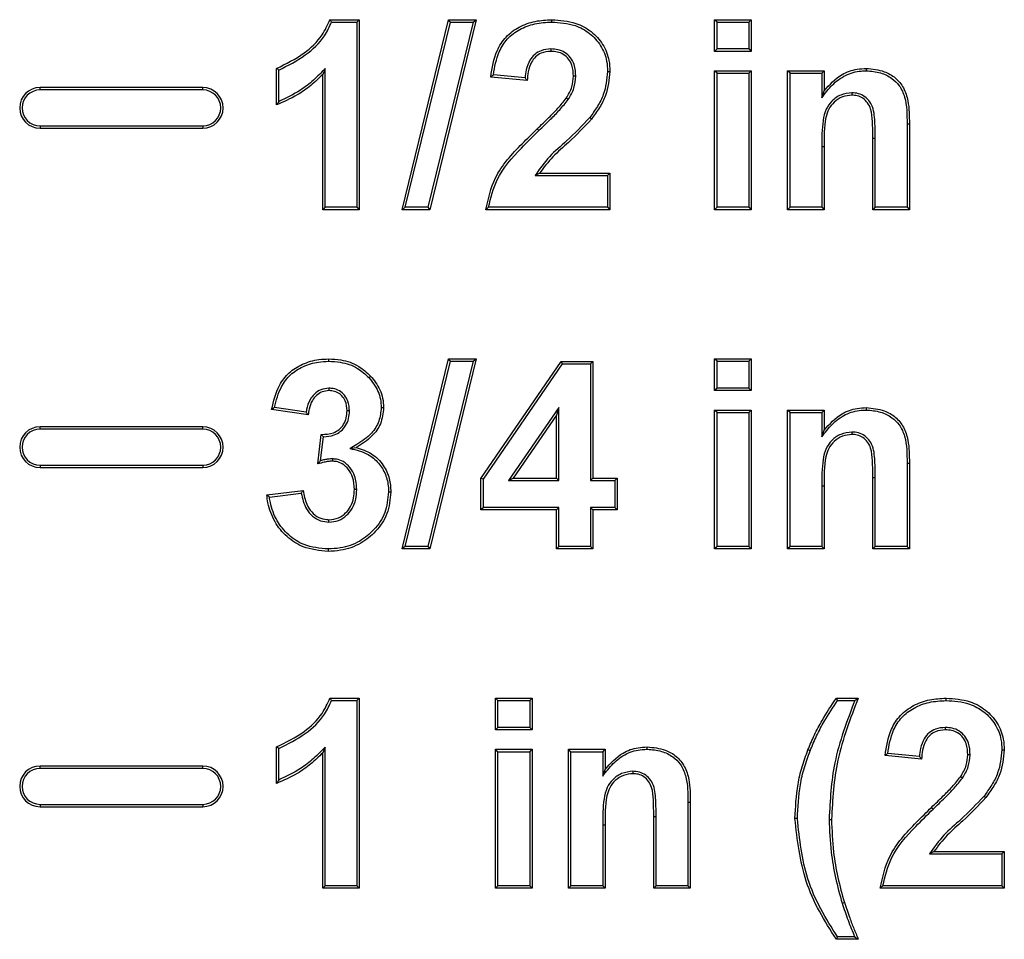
# Model space of a CAD drawing. Header units: inches. Extents: x 0.3 to 33.8, y 0.2 to 21.7.
# Tile 34 of 192: x 12.9807 to 13.0533, y 6.4341 to 6.5019. Entities that reach past the tile are written whole.
import ezdxf

# ---------------------------------------------------------------- set-up
doc = ezdxf.new("R2010")
doc.units = ezdxf.units.IN
doc.header["$MEASUREMENT"] = 0

msp = doc.modelspace()

# ---------------------------------------------------------------- linework, layer by layer
at = {"color": 7, "linetype": 'Continuous', "lineweight": 25}
for p, q in [((13.003544, 6.501917), (13.005703, 6.501917)), ((13.003665, 6.501742), (13.005528, 6.501742)), ((13.005528, 6.501742), (13.005703, 6.501917)), ((13.005528, 6.501742), (13.005528, 6.488092)), ((13.005703, 6.501917), (13.005703, 6.487917)), ((13.008878, 6.487917), (13.012291, 6.501917)), ((13.009101, 6.488092), (13.012429, 6.501742)), ((13.014096, 6.501742), (13.010771, 6.488092)), ((13.014319, 6.501917), (13.010909, 6.487917)), ((13.012429, 6.501742), (13.012291, 6.501917)), ((13.012291, 6.501917), (13.014319, 6.501917)), ((13.012429, 6.501742), (13.014096, 6.501742)), ((13.014096, 6.501742), (13.014319, 6.501917)), ((13.019894, 6.501742), (13.019894, 6.501917)), ((13.032084, 6.501742), (13.031909, 6.501917)), ((13.031909, 6.501917), (13.034601, 6.501917)), ((13.031909, 6.499584), (13.031909, 6.501917)), ((13.032084, 6.501742), (13.034426, 6.501742)), ((13.032084, 6.499759), (13.032084, 6.501742)), ((13.034426, 6.501742), (13.034601, 6.501917)), ((13.034426, 6.501742), (13.034426, 6.499759)), ((13.034601, 6.501917), (13.034601, 6.499584)), ((13.019838, 6.499759), (13.019838, 6.499584)), ((13.032084, 6.499759), (13.031909, 6.499584)), ((13.034601, 6.499584), (13.031909, 6.499584)), ((13.034426, 6.499759), (13.032084, 6.499759)), ((13.034426, 6.499759), (13.034601, 6.499584)), ((12.999601, 6.495635), (12.999601, 6.498328)), ((12.999776, 6.495891), (12.999776, 6.498207)), ((13.003186, 6.498312), (13.003011, 6.497885)), ((13.003186, 6.488092), (13.003186, 6.498312)), ((13.024016, 6.498109), (13.024191, 6.498109)), ((13.031909, 6.487917), (13.031909, 6.498148)), ((13.032084, 6.497973), (13.031909, 6.498148)), ((13.031909, 6.498148), (13.034601, 6.498148)), ((13.032084, 6.488092), (13.032084, 6.497973)), ((13.032084, 6.497973), (13.034426, 6.497973)), ((13.034426, 6.497973), (13.034601, 6.498148)), ((13.034426, 6.497973), (13.034426, 6.488092)), ((13.034601, 6.498148), (13.034601, 6.487917)), ((13.037468, 6.497973), (13.037293, 6.498148)), ((13.037293, 6.487917), (13.037293, 6.498148)), ((13.037293, 6.498148), (13.039986, 6.498148)), ((13.037468, 6.488092), (13.037468, 6.497973)), ((13.037468, 6.497973), (13.039811, 6.497973)), ((13.039811, 6.497973), (13.039986, 6.498148)), ((13.039811, 6.497973), (13.039811, 6.496171)), ((13.039986, 6.498148), (13.039986, 6.496673)), ((13.043096, 6.498153), (13.043096, 6.498328)), ((13.003011, 6.487917), (13.003011, 6.497885)), ((13.018088, 6.49743), (13.015396, 6.497694)), ((13.017927, 6.497622), (13.015591, 6.497851)), ((13.021673, 6.497746), (13.021498, 6.497747)), ((12.982165, 6.496742), (12.982165, 6.496917)), ((12.994165, 6.496917), (12.982165, 6.496917)), ((12.994165, 6.496742), (12.982165, 6.496742)), ((12.994165, 6.496742), (12.994165, 6.496917)), ((13.039811, 6.496171), (13.039986, 6.496673)), ((13.042035, 6.496528), (13.042036, 6.496353)), ((13.021112, 6.496033), (13.020965, 6.496129)), ((13.022695, 6.494705), (13.022833, 6.494598)), ((12.982165, 6.494092), (12.994165, 6.494092)), ((12.982165, 6.494092), (12.982165, 6.493917)), ((12.982165, 6.493917), (12.994165, 6.493917)), ((12.994165, 6.494092), (12.994165, 6.493917)), ((13.018944, 6.493742), (13.018823, 6.493869)), ((13.046093, 6.494244), (13.046093, 6.488092)), ((13.046093, 6.494244), (13.046268, 6.494244)), ((13.046268, 6.494244), (13.046268, 6.487917)), ((13.04375, 6.493167), (13.043575, 6.493167)), ((13.043575, 6.487917), (13.043575, 6.493167)), ((13.04375, 6.488092), (13.04375, 6.493167)), ((13.039811, 6.492576), (13.039986, 6.492576)), ((13.039811, 6.492576), (13.039811, 6.488092)), ((13.039986, 6.492576), (13.039986, 6.487917)), ((13.018676, 6.490435), (13.018988, 6.49061)), ((13.018676, 6.490435), (13.024016, 6.490435)), ((13.018988, 6.49061), (13.024191, 6.49061)), ((13.024016, 6.490435), (13.024191, 6.49061)), ((13.024016, 6.490435), (13.024016, 6.488092)), ((13.024191, 6.49061), (13.024191, 6.487917)), ((13.003186, 6.488092), (13.003011, 6.487917)), ((13.005703, 6.487917), (13.003011, 6.487917)), ((13.005528, 6.488092), (13.003186, 6.488092)), ((13.005528, 6.488092), (13.005703, 6.487917)), ((13.009101, 6.488092), (13.008878, 6.487917)), ((13.010909, 6.487917), (13.008878, 6.487917)), ((13.010771, 6.488092), (13.009101, 6.488092)), ((13.010771, 6.488092), (13.010909, 6.487917)), ((13.024191, 6.487917), (13.015037, 6.487917)), ((13.024016, 6.488092), (13.015238, 6.488092)), ((13.024016, 6.488092), (13.024191, 6.487917)), ((13.032084, 6.488092), (13.031909, 6.487917)), ((13.034601, 6.487917), (13.031909, 6.487917)), ((13.034426, 6.488092), (13.032084, 6.488092)), ((13.034426, 6.488092), (13.034601, 6.487917)), ((13.037468, 6.488092), (13.037293, 6.487917)), ((13.039986, 6.487917), (13.037293, 6.487917)), ((13.039811, 6.488092), (13.037468, 6.488092)), ((13.039811, 6.488092), (13.039986, 6.487917)), ((13.04375, 6.488092), (13.043575, 6.487917)), ((13.046268, 6.487917), (13.043575, 6.487917)), ((13.046093, 6.488092), (13.04375, 6.488092)), ((13.046093, 6.488092), (13.046268, 6.487917)), ((13.003449, 6.476742), (13.003449, 6.476917)), ((13.008878, 6.462917), (13.012291, 6.476917)), ((13.014319, 6.476917), (13.010909, 6.462917)), ((13.012291, 6.476917), (13.014319, 6.476917)), ((13.012429, 6.476742), (13.012291, 6.476917)), ((13.014096, 6.476742), (13.014319, 6.476917)), ((13.032084, 6.476742), (13.031909, 6.476917)), ((13.031909, 6.476917), (13.034601, 6.476917)), ((13.031909, 6.474584), (13.031909, 6.476917)), ((13.034426, 6.476742), (13.034601, 6.476917)), ((13.034601, 6.476917), (13.034601, 6.474584)), ((13.009101, 6.463092), (13.012429, 6.476742)), ((13.014096, 6.476742), (13.010771, 6.463092)), ((13.012429, 6.476742), (13.014096, 6.476742)), ((13.014678, 6.468114), (13.020598, 6.476738)), ((13.014853, 6.46806), (13.02069, 6.476563)), ((13.02069, 6.476563), (13.020598, 6.476738)), ((13.020598, 6.476738), (13.022934, 6.476738)), ((13.02069, 6.476563), (13.022759, 6.476563)), ((13.022759, 6.476563), (13.022934, 6.476738)), ((13.022759, 6.476563), (13.022759, 6.467948)), ((13.022934, 6.476738), (13.022934, 6.468123)), ((13.032084, 6.476742), (13.034426, 6.476742)), ((13.032084, 6.474759), (13.032084, 6.476742)), ((13.034426, 6.476742), (13.034426, 6.474759)), ((13.006411, 6.475539), (13.006539, 6.475658)), ((13.003471, 6.474759), (13.003471, 6.474584)), ((13.032084, 6.474759), (13.031909, 6.474584)), ((13.034426, 6.474759), (13.032084, 6.474759)), ((13.034426, 6.474759), (13.034601, 6.474584)), ((13.034601, 6.474584), (13.031909, 6.474584)), ((13.001786, 6.472988), (12.999453, 6.473338)), ((13.007323, 6.473329), (13.007498, 6.473328)), ((13.020417, 6.473348), (13.01671, 6.467948)), ((13.020417, 6.473348), (13.020242, 6.472784)), ((13.020417, 6.467948), (13.020417, 6.473348)), ((13.043096, 6.473153), (13.043096, 6.473328)), ((13.001934, 6.472789), (12.999242, 6.473193)), ((13.004981, 6.473091), (13.004806, 6.473092)), ((13.020242, 6.472784), (13.017042, 6.468123)), ((13.020242, 6.468123), (13.020242, 6.472784)), ((13.032084, 6.472973), (13.031909, 6.473148)), ((13.031909, 6.473148), (13.034601, 6.473148)), ((13.031909, 6.462917), (13.031909, 6.473148)), ((13.032084, 6.463092), (13.032084, 6.472973)), ((13.032084, 6.472973), (13.034426, 6.472973)), ((13.034426, 6.472973), (13.034601, 6.473148)), ((13.034426, 6.472973), (13.034426, 6.463092)), ((13.034601, 6.473148), (13.034601, 6.462917)), ((13.037468, 6.472973), (13.037293, 6.473148)), ((13.037293, 6.473148), (13.039986, 6.473148)), ((13.037293, 6.462917), (13.037293, 6.473148)), ((13.037468, 6.463092), (13.037468, 6.472973)), ((13.037468, 6.472973), (13.039811, 6.472973)), ((13.039811, 6.472973), (13.039986, 6.473148)), ((13.039811, 6.472973), (13.039811, 6.471171)), ((13.039986, 6.473148), (13.039986, 6.471673)), ((12.994165, 6.471917), (12.982165, 6.471917)), ((12.982165, 6.471742), (12.982165, 6.471917)), ((12.994165, 6.471742), (12.994165, 6.471917)), ((12.994165, 6.471742), (12.982165, 6.471742)), ((13.002652, 6.46918), (13.002905, 6.471353)), ((13.002856, 6.469421), (13.00306, 6.471177)), ((13.039811, 6.471171), (13.039986, 6.471673)), ((13.042035, 6.471528), (13.042036, 6.471353)), ((13.005018, 6.470318), (13.005485, 6.470386)), ((12.982165, 6.469092), (12.994165, 6.469092)), ((12.982165, 6.469092), (12.982165, 6.468917)), ((12.982165, 6.468917), (12.994165, 6.468917)), ((12.994165, 6.469092), (12.994165, 6.468917)), ((13.003724, 6.469554), (13.003721, 6.469379)), ((13.046093, 6.469244), (13.046093, 6.463092)), ((13.046093, 6.469244), (13.046268, 6.469244)), ((13.046268, 6.469244), (13.046268, 6.462917)), ((13.04375, 6.468167), (13.043575, 6.468167)), ((13.043575, 6.462917), (13.043575, 6.468167)), ((13.04375, 6.463092), (13.04375, 6.468167)), ((13.014853, 6.46806), (13.014678, 6.468114)), ((13.014678, 6.465789), (13.014678, 6.468114)), ((13.014853, 6.465964), (13.014853, 6.46806)), ((13.01671, 6.467948), (13.017042, 6.468123)), ((13.01671, 6.467948), (13.020417, 6.467948)), ((13.017042, 6.468123), (13.020242, 6.468123)), ((13.020417, 6.467948), (13.020242, 6.468123)), ((13.022759, 6.467948), (13.022934, 6.468123)), ((13.022759, 6.467948), (13.024554, 6.467948)), ((13.022934, 6.468123), (13.024729, 6.468123)), ((13.024554, 6.467948), (13.024729, 6.468123)), ((13.024554, 6.467948), (13.024554, 6.465964)), ((13.024729, 6.468123), (13.024729, 6.465789)), ((13.039811, 6.467576), (13.039811, 6.463092)), ((13.039811, 6.467576), (13.039986, 6.467576)), ((13.039986, 6.467576), (13.039986, 6.462917)), ((12.998883, 6.466894), (13.001575, 6.467225)), ((12.999079, 6.466742), (13.001426, 6.46703)), ((13.00552, 6.467291), (13.005344, 6.46729)), ((13.007862, 6.467113), (13.008037, 6.467113)), ((13.014853, 6.465964), (13.014678, 6.465789)), ((13.020242, 6.465789), (13.014678, 6.465789)), ((13.020417, 6.465964), (13.014853, 6.465964)), ((13.020417, 6.465964), (13.020242, 6.465789)), ((13.020242, 6.462917), (13.020242, 6.465789)), ((13.020417, 6.463092), (13.020417, 6.465964)), ((13.024554, 6.465964), (13.022759, 6.465964)), ((13.022759, 6.465964), (13.022759, 6.463092)), ((13.022759, 6.465964), (13.022934, 6.465789)), ((13.022934, 6.465789), (13.022934, 6.462917)), ((13.024729, 6.465789), (13.022934, 6.465789)), ((13.024554, 6.465964), (13.024729, 6.465789)), ((13.003466, 6.464896), (13.003468, 6.465071)), ((13.009101, 6.463092), (13.008878, 6.462917)), ((13.010771, 6.463092), (13.009101, 6.463092)), ((13.010771, 6.463092), (13.010909, 6.462917)), ((13.020417, 6.463092), (13.020242, 6.462917)), ((13.022759, 6.463092), (13.020417, 6.463092)), ((13.022759, 6.463092), (13.022934, 6.462917)), ((13.032084, 6.463092), (13.031909, 6.462917)), ((13.034426, 6.463092), (13.032084, 6.463092)), ((13.034426, 6.463092), (13.034601, 6.462917)), ((13.037468, 6.463092), (13.037293, 6.462917)), ((13.039811, 6.463092), (13.037468, 6.463092)), ((13.039811, 6.463092), (13.039986, 6.462917)), ((13.04375, 6.463092), (13.043575, 6.462917)), ((13.046093, 6.463092), (13.04375, 6.463092)), ((13.046093, 6.463092), (13.046268, 6.462917)), ((13.003412, 6.462913), (13.003412, 6.462738)), ((13.010909, 6.462917), (13.008878, 6.462917)), ((13.022934, 6.462917), (13.020242, 6.462917)), ((13.034601, 6.462917), (13.031909, 6.462917)), ((13.039986, 6.462917), (13.037293, 6.462917)), ((13.046268, 6.462917), (13.043575, 6.462917)), ((13.003544, 6.451917), (13.005703, 6.451917)), ((13.003665, 6.451742), (13.005528, 6.451742)), ((13.005528, 6.451742), (13.005703, 6.451917)), ((13.005528, 6.451742), (13.005528, 6.438092)), ((13.005703, 6.451917), (13.005703, 6.437917)), ((13.015755, 6.449584), (13.015755, 6.451917)), ((13.01593, 6.451742), (13.015755, 6.451917)), ((13.015755, 6.451917), (13.018447, 6.451917)), ((13.01593, 6.449759), (13.01593, 6.451742)), ((13.01593, 6.451742), (13.018272, 6.451742)), ((13.018272, 6.451742), (13.018447, 6.451917)), ((13.018272, 6.451742), (13.018272, 6.449759)), ((13.018447, 6.451917), (13.018447, 6.449584)), ((13.040974, 6.451742), (13.040883, 6.451917)), ((13.040883, 6.451917), (13.042498, 6.451917)), ((13.040974, 6.451742), (13.04224, 6.451742)), ((13.048971, 6.451742), (13.048971, 6.451917)), ((13.01593, 6.449759), (13.015755, 6.449584)), ((13.018447, 6.449584), (13.015755, 6.449584)), ((13.018272, 6.449759), (13.01593, 6.449759)), ((13.018272, 6.449759), (13.018447, 6.449584)), ((13.048915, 6.449759), (13.048915, 6.449584)), ((12.999601, 6.445635), (12.999601, 6.448328)), ((12.999776, 6.445891), (12.999776, 6.448207)), ((13.003186, 6.448312), (13.003011, 6.447885)), ((13.003011, 6.437917), (13.003011, 6.447885)), ((13.003186, 6.438092), (13.003186, 6.448312)), ((13.015755, 6.448148), (13.018447, 6.448148)), ((13.01593, 6.447973), (13.015755, 6.448148)), ((13.015755, 6.437917), (13.015755, 6.448148)), ((13.01593, 6.447973), (13.018272, 6.447973)), ((13.01593, 6.438092), (13.01593, 6.447973)), ((13.018272, 6.447973), (13.018447, 6.448148)), ((13.018272, 6.447973), (13.018272, 6.438092)), ((13.018447, 6.448148), (13.018447, 6.437917)), ((13.021314, 6.447973), (13.021139, 6.448148)), ((13.021139, 6.448148), (13.023832, 6.448148)), ((13.021139, 6.437917), (13.021139, 6.448148)), ((13.021314, 6.438092), (13.021314, 6.447973)), ((13.021314, 6.447973), (13.023657, 6.447973)), ((13.023657, 6.447973), (13.023832, 6.448148)), ((13.023657, 6.447973), (13.023657, 6.446171)), ((13.023832, 6.448148), (13.023832, 6.446673)), ((13.026942, 6.448153), (13.026942, 6.448328)), ((13.038948, 6.448035), (13.038785, 6.4481)), ((13.047004, 6.447622), (13.044668, 6.447851)), ((13.053093, 6.448109), (13.053268, 6.448109)), ((13.047165, 6.44743), (13.044473, 6.447694)), ((13.05075, 6.447746), (13.050575, 6.447747)), ((12.982165, 6.446742), (12.982165, 6.446917)), ((12.994165, 6.446917), (12.982165, 6.446917)), ((12.994165, 6.446742), (12.982165, 6.446742)), ((12.994165, 6.446742), (12.994165, 6.446917)), ((13.023657, 6.446171), (13.023832, 6.446673)), ((13.025881, 6.446528), (13.025882, 6.446353)), ((13.050189, 6.446033), (13.050042, 6.446129)), ((13.029939, 6.444244), (13.029939, 6.438092)), ((13.029939, 6.444244), (13.030114, 6.444244)), ((13.030114, 6.444244), (13.030114, 6.437917)), ((13.051772, 6.444705), (13.05191, 6.444598)), ((12.982165, 6.444092), (12.994165, 6.444092)), ((12.982165, 6.444092), (12.982165, 6.443917)), ((12.982165, 6.443917), (12.994165, 6.443917)), ((12.994165, 6.444092), (12.994165, 6.443917)), ((13.048021, 6.443742), (13.0479, 6.443869)), ((13.027421, 6.437917), (13.027421, 6.443167)), ((13.027596, 6.443167), (13.027421, 6.443167)), ((13.027596, 6.438092), (13.027596, 6.443167)), ((13.038007, 6.443041), (13.037832, 6.443041)), ((13.040349, 6.442988), (13.040524, 6.442988)), ((13.023657, 6.442576), (13.023657, 6.438092)), ((13.023657, 6.442576), (13.023832, 6.442576)), ((13.023832, 6.442576), (13.023832, 6.437917)), ((13.047753, 6.440435), (13.048065, 6.44061)), ((13.048065, 6.44061), (13.053268, 6.44061)), ((13.053093, 6.440435), (13.053268, 6.44061)), ((13.053268, 6.44061), (13.053268, 6.437917)), ((13.047753, 6.440435), (13.053093, 6.440435)), ((13.053093, 6.440435), (13.053093, 6.438092)), ((13.003186, 6.438092), (13.003011, 6.437917)), ((13.005703, 6.437917), (13.003011, 6.437917)), ((13.005528, 6.438092), (13.003186, 6.438092)), ((13.005528, 6.438092), (13.005703, 6.437917)), ((13.01593, 6.438092), (13.015755, 6.437917)), ((13.018447, 6.437917), (13.015755, 6.437917)), ((13.018272, 6.438092), (13.01593, 6.438092)), ((13.018272, 6.438092), (13.018447, 6.437917)), ((13.021314, 6.438092), (13.021139, 6.437917)), ((13.023832, 6.437917), (13.021139, 6.437917)), ((13.023657, 6.438092), (13.021314, 6.438092)), ((13.023657, 6.438092), (13.023832, 6.437917)), ((13.027596, 6.438092), (13.027421, 6.437917)), ((13.030114, 6.437917), (13.027421, 6.437917)), ((13.029939, 6.438092), (13.027596, 6.438092)), ((13.029939, 6.438092), (13.030114, 6.437917)), ((13.053268, 6.437917), (13.044114, 6.437917)), ((13.053093, 6.438092), (13.044314, 6.438092)), ((13.053093, 6.438092), (13.053268, 6.437917)), ((13.041307, 6.436807), (13.041475, 6.436857)), ((13.042498, 6.434148), (13.040883, 6.434148)), ((13.042237, 6.434323), (13.040975, 6.434323))]:
    msp.add_line(p, q, dxfattribs=at)
at = {"color": 7, "linetype": 'Continuous', "lineweight": 25, "flags": 128}
for points in [[(12.999776, 6.498207), (12.999688, 6.498267), (12.999601, 6.498328)], [(12.999776, 6.448207), (12.999688, 6.448267), (12.999601, 6.448328)], [(13.040975, 6.434323), (13.040929, 6.434236), (13.040883, 6.434148)], [(13.042237, 6.434323), (13.042367, 6.434236), (13.042498, 6.434148)]]:
    msp.add_lwpolyline(points, dxfattribs=at)
at = {"color": 7, "linetype": 'Continuous', "lineweight": 25}
for centre, radius, start, end in [((12.982165, 6.495417), 0.0015, 90, 270), ((12.982165, 6.495417), 0.001325, 90, 270), ((12.994165, 6.495417), 0.0015, 270, 90), ((12.994165, 6.495417), 0.001325, 270, 90), ((12.982165, 6.470417), 0.0015, 90, 270), ((12.994165, 6.470417), 0.0015, 270, 90), ((12.982165, 6.470417), 0.001325, 90, 270), ((12.994165, 6.470417), 0.001325, 270, 90), ((12.982165, 6.445417), 0.0015, 90, 270), ((12.982165, 6.445417), 0.001325, 90, 270), ((12.994165, 6.445417), 0.0015, 270, 90), ((12.994165, 6.445417), 0.001325, 270, 90)]:
    msp.add_arc(centre, radius, start, end, dxfattribs=at)
for points, knots in [([(12.999601, 6.498328), (13.000299, 6.498669), (13.001561, 6.499288), (13.002935, 6.500572), (13.00337, 6.501533), (13.003544, 6.501917)], [0, 0, 0, 0, 0.425378, 0.769749, 1, 1, 1, 1]), ([(12.999776, 6.498207), (13.000445, 6.498543), (13.001709, 6.499179), (13.003055, 6.500448), (13.003503, 6.501397), (13.003665, 6.501742)], [0, 0, 0, 0, 0.417234, 0.788319, 1, 1, 1, 1]), ([(13.003665, 6.501742), (13.003645, 6.501772), (13.003605, 6.50183), (13.003564, 6.501888), (13.003544, 6.501917)], [0, 0, 0, 0, 0.5, 1, 1, 1, 1]), ([(13.015396, 6.497694), (13.0155, 6.498357), (13.015667, 6.499424), (13.016479, 6.500697), (13.01749, 6.501429), (13.018663, 6.501853), (13.019488, 6.501896), (13.019894, 6.501917)], [0, 0, 0, 0, 0.2891443, 0.4651037, 0.6413563, 0.8237298, 1, 1, 1, 1]), ([(13.015591, 6.497851), (13.015692, 6.498432), (13.015859, 6.499388), (13.016589, 6.500549), (13.017529, 6.501247), (13.018661, 6.501675), (13.019477, 6.50172), (13.019894, 6.501742)], [0, 0, 0, 0, 0.271716, 0.446718, 0.622091, 0.806985, 1, 1, 1, 1]), ([(13.019894, 6.501917), (13.020501, 6.501878), (13.021537, 6.50181), (13.02284, 6.501094), (13.023711, 6.500136), (13.02414, 6.499069), (13.024177, 6.498376), (13.024191, 6.498109)], [0, 0, 0, 0, 0.280239, 0.478628, 0.67692, 0.87533, 1, 1, 1, 1]), ([(13.019894, 6.501742), (13.02048, 6.501705), (13.021477, 6.501641), (13.022728, 6.500956), (13.02356, 6.500041), (13.023968, 6.499024), (13.024002, 6.498364), (13.024016, 6.498109)], [0, 0, 0, 0, 0.2830854, 0.4807741, 0.6783584, 0.8760639, 1, 1, 1, 1]), ([(13.019838, 6.499759), (13.01959, 6.499739), (13.019155, 6.499705), (13.018617, 6.499375), (13.018216, 6.49889), (13.018006, 6.498273), (13.017951, 6.497822), (13.017927, 6.497622)], [0, 0, 0, 0, 0.230349, 0.402355, 0.574282, 0.810911, 1, 1, 1, 1]), ([(13.019838, 6.499584), (13.019588, 6.499562), (13.019171, 6.499526), (13.018681, 6.499194), (13.018332, 6.498726), (13.018149, 6.498111), (13.018108, 6.497647), (13.018088, 6.49743)], [0, 0, 0, 0, 0.237088, 0.394716, 0.552283, 0.790185, 1, 1, 1, 1]), ([(13.021673, 6.497746), (13.021656, 6.498041), (13.021626, 6.498529), (13.021301, 6.49914), (13.020875, 6.499524), (13.020361, 6.499731), (13.020009, 6.49975), (13.019838, 6.499759)], [0, 0, 0, 0, 0.2845588, 0.4711383, 0.6584573, 0.8335535, 1, 1, 1, 1]), ([(13.021498, 6.497747), (13.021482, 6.498026), (13.021455, 6.498478), (13.021156, 6.499035), (13.020775, 6.499377), (13.020311, 6.49956), (13.019994, 6.499576), (13.019838, 6.499584)], [0, 0, 0, 0, 0.295557, 0.478191, 0.661627, 0.833055, 1, 1, 1, 1]), ([(13.003186, 6.498312), (13.002906, 6.498024), (13.002345, 6.497447), (13.001232, 6.496576), (13.000321, 6.496148), (12.999776, 6.495891)], [0, 0, 0, 0, 0.28591, 0.572569, 1, 1, 1, 1]), ([(13.024016, 6.498109), (13.023956, 6.497528), (13.023862, 6.496618), (13.023279, 6.495509), (13.022891, 6.494975), (13.022695, 6.494705)], [0, 0, 0, 0, 0.466315, 0.730039, 1, 1, 1, 1]), ([(13.024191, 6.498109), (13.024128, 6.497504), (13.024031, 6.496563), (13.02343, 6.49542), (13.023034, 6.494874), (13.022833, 6.494598)], [0, 0, 0, 0, 0.470907, 0.732392, 1, 1, 1, 1]), ([(13.039811, 6.496171), (13.040054, 6.496492), (13.040543, 6.497138), (13.041525, 6.49788), (13.042447, 6.498135), (13.04297, 6.498149), (13.043096, 6.498153)], [0, 0, 0, 0, 0.301469, 0.607099, 0.905477, 1, 1, 1, 1]), ([(13.039986, 6.496673), (13.04039, 6.497123), (13.041061, 6.49787), (13.042248, 6.498287), (13.042868, 6.498317), (13.043096, 6.498328)], [0, 0, 0, 0, 0.490007, 0.812204, 1, 1, 1, 1]), ([(13.043096, 6.498328), (13.043546, 6.498282), (13.044309, 6.498205), (13.04527, 6.497666), (13.045891, 6.496897), (13.04626, 6.495715), (13.046265, 6.49481), (13.046268, 6.494244)], [0, 0, 0, 0, 0.2266942, 0.3843383, 0.5436127, 0.7150342, 1, 1, 1, 1]), ([(13.043096, 6.498153), (13.043449, 6.498124), (13.044116, 6.498069), (13.044961, 6.497661), (13.045595, 6.49704), (13.046094, 6.495893), (13.046093, 6.494912), (13.046093, 6.494244)], [0, 0, 0, 0, 0.186562, 0.352717, 0.485799, 0.649698, 1, 1, 1, 1]), ([(13.003011, 6.497885), (13.002723, 6.497604), (13.002146, 6.497042), (13.001015, 6.49625), (13.000123, 6.495862), (12.999601, 6.495635)], [0, 0, 0, 0, 0.292938, 0.586234, 1, 1, 1, 1]), ([(13.015591, 6.497851), (13.015559, 6.497824), (13.015493, 6.497772), (13.015428, 6.49772), (13.015396, 6.497694)], [0, 0, 0, 0, 0.5, 1, 1, 1, 1]), ([(13.017927, 6.497622), (13.017946, 6.497599), (13.017982, 6.497555), (13.018036, 6.497491), (13.018071, 6.497451), (13.018088, 6.49743)], [0, 0, 0, 0, 0.363255, 0.681627, 1, 1, 1, 1]), ([(13.020965, 6.496129), (13.021047, 6.496264), (13.021209, 6.496536), (13.021437, 6.497069), (13.021475, 6.497488), (13.021498, 6.497747)], [0, 0, 0, 0, 0.2749385, 0.5506347, 1, 1, 1, 1]), ([(13.021112, 6.496033), (13.021193, 6.496168), (13.021356, 6.49644), (13.021603, 6.497001), (13.021646, 6.497453), (13.021673, 6.497746)], [0, 0, 0, 0, 0.2599282, 0.520489, 1, 1, 1, 1]), ([(13.042035, 6.496528), (13.04175, 6.496496), (13.041198, 6.496434), (13.040536, 6.495959), (13.040067, 6.495301), (13.039809, 6.494142), (13.03981, 6.493214), (13.039811, 6.492576)], [0, 0, 0, 0, 0.164445, 0.319391, 0.458628, 0.627537, 1, 1, 1, 1]), ([(13.04375, 6.493167), (13.043746, 6.493578), (13.043736, 6.494402), (13.043645, 6.495439), (13.043203, 6.496089), (13.042771, 6.496399), (13.042356, 6.496517), (13.04211, 6.496526), (13.042035, 6.496528)], [0, 0, 0, 0, 0.289322, 0.581203, 0.704413, 0.828059, 0.946771, 1, 1, 1, 1]), ([(12.999776, 6.495891), (12.999747, 6.495849), (12.999688, 6.495763), (12.99963, 6.495678), (12.999601, 6.495635)], [0, 0, 0, 0, 0.5, 1, 1, 1, 1]), ([(13.018823, 6.493869), (13.019111, 6.494148), (13.019627, 6.49465), (13.020365, 6.495383), (13.020765, 6.49588), (13.020965, 6.496129)], [0, 0, 0, 0, 0.386409, 0.69258, 1, 1, 1, 1]), ([(13.018944, 6.493742), (13.019232, 6.494022), (13.019753, 6.494528), (13.0205, 6.49527), (13.020908, 6.495778), (13.021112, 6.496033)], [0, 0, 0, 0, 0.3815989, 0.69015, 1, 1, 1, 1]), ([(13.042036, 6.496353), (13.041796, 6.496329), (13.041315, 6.496281), (13.040717, 6.495882), (13.040295, 6.495341), (13.039958, 6.494229), (13.039973, 6.493293), (13.039986, 6.492576)], [0, 0, 0, 0, 0.146253, 0.293847, 0.428162, 0.561151, 1, 1, 1, 1]), ([(13.043575, 6.493167), (13.04357, 6.493579), (13.04356, 6.494304), (13.043495, 6.495206), (13.043215, 6.495797), (13.042867, 6.496138), (13.042451, 6.49633), (13.042168, 6.496346), (13.042036, 6.496353)], [0, 0, 0, 0, 0.3088573, 0.5442008, 0.6662566, 0.78887, 0.9016227, 1, 1, 1, 1]), ([(13.022695, 6.494705), (13.022141, 6.494117), (13.021195, 6.493113), (13.019668, 6.491865), (13.019009, 6.490914), (13.018676, 6.490435)], [0, 0, 0, 0, 0.412387, 0.703851, 1, 1, 1, 1]), ([(13.022833, 6.494598), (13.022279, 6.494009), (13.02137, 6.493044), (13.019943, 6.491855), (13.019308, 6.491026), (13.018988, 6.49061)], [0, 0, 0, 0, 0.436932, 0.717083, 1, 1, 1, 1]), ([(13.015037, 6.487917), (13.015216, 6.488723), (13.015632, 6.490588), (13.017327, 6.492406), (13.018456, 6.49351), (13.018823, 6.493869)], [0, 0, 0, 0, 0.339133, 0.785072, 1, 1, 1, 1]), ([(13.015238, 6.488092), (13.015405, 6.48879), (13.015804, 6.490453), (13.017386, 6.492215), (13.018514, 6.493321), (13.018944, 6.493742)], [0, 0, 0, 0, 0.308802, 0.736208, 1, 1, 1, 1]), ([(13.015238, 6.488092), (13.015204, 6.488063), (13.015137, 6.488005), (13.01507, 6.487947), (13.015037, 6.487917)], [0, 0, 0, 0, 0.5, 1, 1, 1, 1]), ([(12.999242, 6.473193), (12.999389, 6.473807), (12.999627, 6.474803), (13.000495, 6.475946), (13.001526, 6.476586), (13.002548, 6.476886), (13.003209, 6.476909), (13.003449, 6.476917)], [0, 0, 0, 0, 0.303151, 0.49141, 0.679428, 0.883582, 1, 1, 1, 1]), ([(13.003449, 6.476917), (13.003748, 6.476904), (13.004513, 6.476869), (13.005635, 6.476488), (13.00626, 6.475914), (13.006539, 6.475658)], [0, 0, 0, 0, 0.262232, 0.670719, 1, 1, 1, 1]), ([(12.999453, 6.473338), (12.999588, 6.473867), (12.999816, 6.474751), (13.000594, 6.475794), (13.00156, 6.476405), (13.002545, 6.476709), (13.003197, 6.476733), (13.003449, 6.476742)], [0, 0, 0, 0, 0.281664, 0.471522, 0.661204, 0.868517, 1, 1, 1, 1]), ([(13.003449, 6.476742), (13.003735, 6.47673), (13.00447, 6.476697), (13.005546, 6.476334), (13.006145, 6.475783), (13.006411, 6.475539)], [0, 0, 0, 0, 0.2615407, 0.6717029, 1, 1, 1, 1]), ([(13.006411, 6.475539), (13.006665, 6.475216), (13.007044, 6.474736), (13.00729, 6.473947), (13.007312, 6.473538), (13.007323, 6.473329)], [0, 0, 0, 0, 0.498066, 0.743633, 1, 1, 1, 1]), ([(13.006539, 6.475658), (13.006793, 6.475338), (13.007186, 6.474842), (13.007459, 6.474014), (13.007485, 6.47356), (13.007498, 6.473328)], [0, 0, 0, 0, 0.471841, 0.729717, 1, 1, 1, 1]), ([(13.003471, 6.474759), (13.003269, 6.474738), (13.00287, 6.474695), (13.002386, 6.474354), (13.002005, 6.473851), (13.001848, 6.473369), (13.001797, 6.473052), (13.001786, 6.472988)], [0, 0, 0, 0, 0.224905, 0.443401, 0.64016, 0.927136, 1, 1, 1, 1]), ([(13.004981, 6.473091), (13.004964, 6.473331), (13.004935, 6.473741), (13.004643, 6.474255), (13.004262, 6.47459), (13.003842, 6.474742), (13.003576, 6.474754), (13.003471, 6.474759)], [0, 0, 0, 0, 0.281949, 0.482916, 0.684377, 0.874581, 1, 1, 1, 1]), ([(13.003471, 6.474584), (13.0033, 6.474567), (13.002957, 6.474533), (13.002532, 6.474246), (13.002185, 6.473808), (13.002006, 6.4733), (13.001954, 6.472932), (13.001934, 6.472789)], [0, 0, 0, 0, 0.195419, 0.392555, 0.570378, 0.834155, 1, 1, 1, 1]), ([(13.004806, 6.473092), (13.004786, 6.473345), (13.004753, 6.473746), (13.004446, 6.474208), (13.004099, 6.474476), (13.003749, 6.474572), (13.003541, 6.474581), (13.003471, 6.474584)], [0, 0, 0, 0, 0.332112, 0.52685, 0.722013, 0.906008, 1, 1, 1, 1]), ([(12.999453, 6.473338), (12.999417, 6.473314), (12.999347, 6.473266), (12.999277, 6.473217), (12.999242, 6.473193)], [0, 0, 0, 0, 0.5, 1, 1, 1, 1]), ([(13.007323, 6.473329), (13.00729, 6.472987), (13.007222, 6.472301), (13.006579, 6.471316), (13.005758, 6.470735), (13.00519, 6.470416), (13.005018, 6.470318)], [0, 0, 0, 0, 0.254579, 0.511041, 0.850995, 1, 1, 1, 1]), ([(13.007498, 6.473328), (13.007453, 6.472923), (13.007366, 6.472149), (13.006612, 6.471095), (13.005893, 6.470642), (13.005485, 6.470386)], [0, 0, 0, 0, 0.322235, 0.615039, 1, 1, 1, 1]), ([(13.039986, 6.471673), (13.04039, 6.472123), (13.041061, 6.47287), (13.042248, 6.473287), (13.042868, 6.473317), (13.043096, 6.473328)], [0, 0, 0, 0, 0.490007, 0.812204, 1, 1, 1, 1]), ([(13.043096, 6.473328), (13.043546, 6.473282), (13.044309, 6.473205), (13.04527, 6.472666), (13.045891, 6.471897), (13.04626, 6.470715), (13.046265, 6.46981), (13.046268, 6.469244)], [0, 0, 0, 0, 0.226694, 0.384338, 0.543613, 0.715034, 1, 1, 1, 1]), ([(13.001786, 6.472988), (13.001811, 6.472955), (13.00186, 6.472889), (13.001909, 6.472822), (13.001934, 6.472789)], [0, 0, 0, 0, 0.5, 1, 1, 1, 1]), ([(13.002905, 6.471353), (13.00321, 6.471366), (13.003684, 6.471385), (13.004247, 6.471704), (13.004575, 6.472093), (13.004779, 6.472572), (13.004797, 6.472918), (13.004806, 6.473092)], [0, 0, 0, 0, 0.3083721, 0.4775376, 0.6468291, 0.8225282, 1, 1, 1, 1]), ([(13.00306, 6.471177), (13.003331, 6.471201), (13.003787, 6.471241), (13.004354, 6.471562), (13.004722, 6.471992), (13.00495, 6.47252), (13.004971, 6.472901), (13.004981, 6.473091)], [0, 0, 0, 0, 0.264755, 0.445238, 0.62584, 0.813753, 1, 1, 1, 1]), ([(13.039811, 6.471171), (13.040054, 6.471492), (13.040543, 6.472138), (13.041525, 6.47288), (13.042447, 6.473135), (13.04297, 6.473149), (13.043096, 6.473153)], [0, 0, 0, 0, 0.301469, 0.607099, 0.905477, 1, 1, 1, 1]), ([(13.043096, 6.473153), (13.043449, 6.473124), (13.044116, 6.473069), (13.044961, 6.472661), (13.045595, 6.47204), (13.046094, 6.470893), (13.046093, 6.469912), (13.046093, 6.469244)], [0, 0, 0, 0, 0.186562, 0.352717, 0.485799, 0.649698, 1, 1, 1, 1]), ([(13.00306, 6.471177), (13.003044, 6.471196), (13.003009, 6.471234), (13.002957, 6.471293), (13.002922, 6.471333), (13.002905, 6.471353)], [0, 0, 0, 0, 0.320228, 0.660114, 1, 1, 1, 1]), ([(13.042035, 6.471528), (13.04175, 6.471496), (13.041198, 6.471434), (13.040536, 6.470959), (13.040067, 6.470301), (13.039809, 6.469142), (13.03981, 6.468214), (13.039811, 6.467576)], [0, 0, 0, 0, 0.164445, 0.319391, 0.458628, 0.627537, 1, 1, 1, 1]), ([(13.042036, 6.471353), (13.041796, 6.471329), (13.041315, 6.471281), (13.040717, 6.470882), (13.040295, 6.470341), (13.039958, 6.469229), (13.039973, 6.468293), (13.039986, 6.467576)], [0, 0, 0, 0, 0.146253, 0.293847, 0.428162, 0.561151, 1, 1, 1, 1]), ([(13.04375, 6.468167), (13.043746, 6.468578), (13.043736, 6.469402), (13.043645, 6.470439), (13.043203, 6.471089), (13.042771, 6.471399), (13.042356, 6.471517), (13.04211, 6.471526), (13.042035, 6.471528)], [0, 0, 0, 0, 0.289322, 0.581203, 0.704413, 0.828059, 0.946771, 1, 1, 1, 1]), ([(13.043575, 6.468167), (13.04357, 6.468579), (13.04356, 6.469304), (13.043495, 6.470206), (13.043215, 6.470797), (13.042867, 6.471138), (13.042451, 6.47133), (13.042168, 6.471346), (13.042036, 6.471353)], [0, 0, 0, 0, 0.308857, 0.544201, 0.666257, 0.78887, 0.901623, 1, 1, 1, 1]), ([(13.005485, 6.470386), (13.005877, 6.470261), (13.006663, 6.470012), (13.007497, 6.469145), (13.00797, 6.468139), (13.008015, 6.467452), (13.008037, 6.467113)], [0, 0, 0, 0, 0.27147, 0.54325, 0.774926, 1, 1, 1, 1]), ([(13.005018, 6.470318), (13.005482, 6.47021), (13.006271, 6.470025), (13.007157, 6.46928), (13.007682, 6.468422), (13.007848, 6.467658), (13.007859, 6.467219), (13.007862, 6.467113)], [0, 0, 0, 0, 0.299894, 0.509966, 0.719588, 0.932083, 1, 1, 1, 1]), ([(13.002856, 6.469421), (13.002836, 6.469397), (13.002795, 6.46935), (13.002727, 6.469269), (13.002679, 6.469212), (13.002652, 6.46918)], [0, 0, 0, 0, 0.30097, 0.601941, 1, 1, 1, 1]), ([(13.003721, 6.469379), (13.003619, 6.469375), (13.003415, 6.469368), (13.003058, 6.469297), (13.002806, 6.469224), (13.002652, 6.46918)], [0, 0, 0, 0, 0.27958, 0.559291, 1, 1, 1, 1]), ([(13.003724, 6.469554), (13.003623, 6.469551), (13.003425, 6.469544), (13.003136, 6.469491), (13.00295, 6.469445), (13.002856, 6.469421)], [0, 0, 0, 0, 0.346256, 0.672215, 1, 1, 1, 1]), ([(13.005344, 6.46729), (13.005325, 6.4676), (13.005293, 6.468126), (13.00494, 6.468785), (13.004511, 6.469188), (13.004069, 6.469357), (13.00382, 6.469373), (13.003721, 6.469379)], [0, 0, 0, 0, 0.3134006, 0.5293138, 0.7458884, 0.8992508, 1, 1, 1, 1]), ([(13.00552, 6.467291), (13.005497, 6.467634), (13.005458, 6.468208), (13.005059, 6.468921), (13.004583, 6.469354), (13.004099, 6.46953), (13.003827, 6.469547), (13.003724, 6.469554)], [0, 0, 0, 0, 0.31605, 0.530529, 0.745706, 0.903943, 1, 1, 1, 1]), ([(13.003412, 6.462738), (13.002779, 6.462796), (13.001673, 6.462897), (13.000325, 6.463774), (12.999413, 6.464899), (12.999, 6.46601), (12.998909, 6.466697), (12.998883, 6.466894)], [0, 0, 0, 0, 0.2775398, 0.4852542, 0.6925822, 0.9119708, 1, 1, 1, 1]), ([(12.999079, 6.466742), (12.999046, 6.466767), (12.99898, 6.466818), (12.998915, 6.466869), (12.998883, 6.466894)], [0, 0, 0, 0, 0.5, 1, 1, 1, 1]), ([(13.003412, 6.462913), (13.002804, 6.462968), (13.001742, 6.463063), (13.000449, 6.463902), (12.999573, 6.464979), (12.999191, 6.465996), (12.999099, 6.466604), (12.999079, 6.466742)], [0, 0, 0, 0, 0.284502, 0.496822, 0.708686, 0.933877, 1, 1, 1, 1]), ([(13.001426, 6.46703), (13.001444, 6.467054), (13.001478, 6.467098), (13.001527, 6.467163), (13.001559, 6.467204), (13.001575, 6.467225)], [0, 0, 0, 0, 0.359669, 0.679834, 1, 1, 1, 1]), ([(13.001426, 6.46703), (13.001517, 6.466621), (13.001658, 6.465985), (13.002233, 6.465311), (13.002817, 6.464951), (13.003257, 6.464914), (13.003466, 6.464896)], [0, 0, 0, 0, 0.382051, 0.594267, 0.807182, 1, 1, 1, 1]), ([(13.001575, 6.467225), (13.001635, 6.466876), (13.001732, 6.466304), (13.002166, 6.465616), (13.002689, 6.465205), (13.003164, 6.465084), (13.003417, 6.465073), (13.003468, 6.465071)], [0, 0, 0, 0, 0.333753, 0.545755, 0.758779, 0.951028, 1, 1, 1, 1]), ([(13.007862, 6.467113), (13.007811, 6.466591), (13.007712, 6.46557), (13.00686, 6.464323), (13.005728, 6.463399), (13.004516, 6.462963), (13.00371, 6.462926), (13.003412, 6.462913)], [0, 0, 0, 0, 0.228058, 0.446855, 0.644407, 0.868161, 1, 1, 1, 1]), ([(13.008037, 6.467113), (13.007983, 6.466567), (13.007879, 6.465501), (13.006989, 6.464199), (13.005808, 6.46324), (13.00455, 6.462789), (13.003718, 6.462752), (13.003412, 6.462738)], [0, 0, 0, 0, 0.22945, 0.448381, 0.646779, 0.870205, 1, 1, 1, 1]), ([(13.003466, 6.464896), (13.003709, 6.464919), (13.004187, 6.464964), (13.004781, 6.465356), (13.005226, 6.465896), (13.005483, 6.466564), (13.005508, 6.467051), (13.00552, 6.467291)], [0, 0, 0, 0, 0.205095, 0.404041, 0.585789, 0.795982, 1, 1, 1, 1]), ([(13.003468, 6.465071), (13.003712, 6.465097), (13.004169, 6.465145), (13.004716, 6.465539), (13.005107, 6.466046), (13.005316, 6.466655), (13.005335, 6.467085), (13.005344, 6.46729)], [0, 0, 0, 0, 0.223463, 0.417349, 0.602872, 0.81053, 1, 1, 1, 1]), ([(12.999601, 6.448328), (13.000299, 6.448669), (13.001561, 6.449288), (13.002935, 6.450572), (13.00337, 6.451533), (13.003544, 6.451917)], [0, 0, 0, 0, 0.425378, 0.769749, 1, 1, 1, 1]), ([(12.999776, 6.448207), (13.000445, 6.448543), (13.001709, 6.449179), (13.003055, 6.450448), (13.003503, 6.451397), (13.003665, 6.451742)], [0, 0, 0, 0, 0.417234, 0.788319, 1, 1, 1, 1]), ([(13.003665, 6.451742), (13.003645, 6.451772), (13.003605, 6.45183), (13.003564, 6.451888), (13.003544, 6.451917)], [0, 0, 0, 0, 0.5, 1, 1, 1, 1]), ([(13.038785, 6.4481), (13.038941, 6.448471), (13.039252, 6.449212), (13.039928, 6.450503), (13.040518, 6.451377), (13.040883, 6.451917)], [0, 0, 0, 0, 0.275997, 0.552141, 1, 1, 1, 1]), ([(13.038948, 6.448035), (13.039103, 6.448406), (13.039415, 6.449146), (13.040072, 6.450398), (13.040635, 6.451237), (13.040974, 6.451742)], [0, 0, 0, 0, 0.284547, 0.569244, 1, 1, 1, 1]), ([(13.04224, 6.451742), (13.041955, 6.450992), (13.041384, 6.44949), (13.040535, 6.446595), (13.040421, 6.444388), (13.040349, 6.442988)], [0, 0, 0, 0, 0.2675, 0.535217, 1, 1, 1, 1]), ([(13.042498, 6.451917), (13.042209, 6.451168), (13.041631, 6.44967), (13.04073, 6.446724), (13.040605, 6.444452), (13.040524, 6.442988)], [0, 0, 0, 0, 0.261956, 0.524104, 1, 1, 1, 1]), ([(13.04224, 6.451742), (13.042283, 6.451772), (13.042369, 6.45183), (13.042455, 6.451888), (13.042498, 6.451917)], [0, 0, 0, 0, 0.5, 1, 1, 1, 1]), ([(13.044473, 6.447694), (13.044577, 6.448357), (13.044744, 6.449424), (13.045556, 6.450697), (13.046567, 6.451429), (13.04774, 6.451853), (13.048565, 6.451896), (13.048971, 6.451917)], [0, 0, 0, 0, 0.2891443, 0.4651037, 0.6413563, 0.8237298, 1, 1, 1, 1]), ([(13.044668, 6.447851), (13.044769, 6.448432), (13.044936, 6.449388), (13.045666, 6.450549), (13.046606, 6.451247), (13.047738, 6.451675), (13.048554, 6.45172), (13.048971, 6.451742)], [0, 0, 0, 0, 0.271716, 0.446718, 0.622091, 0.806985, 1, 1, 1, 1]), ([(13.048971, 6.451917), (13.049578, 6.451878), (13.050614, 6.45181), (13.051917, 6.451094), (13.052788, 6.450136), (13.053217, 6.449069), (13.053253, 6.448376), (13.053268, 6.448109)], [0, 0, 0, 0, 0.280239, 0.478628, 0.67692, 0.87533, 1, 1, 1, 1]), ([(13.048971, 6.451742), (13.049557, 6.451705), (13.050554, 6.451641), (13.051805, 6.450956), (13.052637, 6.450041), (13.053045, 6.449024), (13.053079, 6.448364), (13.053093, 6.448109)], [0, 0, 0, 0, 0.283085, 0.480774, 0.678358, 0.876064, 1, 1, 1, 1]), ([(13.048915, 6.449759), (13.048667, 6.449739), (13.048232, 6.449705), (13.047694, 6.449375), (13.047293, 6.44889), (13.047082, 6.448273), (13.047028, 6.447822), (13.047004, 6.447622)], [0, 0, 0, 0, 0.2303493, 0.4023546, 0.5742821, 0.8109109, 1, 1, 1, 1]), ([(13.048915, 6.449584), (13.048665, 6.449562), (13.048248, 6.449526), (13.047758, 6.449194), (13.047409, 6.448726), (13.047226, 6.448111), (13.047185, 6.447647), (13.047165, 6.44743)], [0, 0, 0, 0, 0.2370884, 0.3947156, 0.5522833, 0.7901851, 1, 1, 1, 1]), ([(13.05075, 6.447746), (13.050733, 6.448041), (13.050703, 6.448529), (13.050378, 6.44914), (13.049952, 6.449524), (13.049438, 6.449731), (13.049086, 6.44975), (13.048915, 6.449759)], [0, 0, 0, 0, 0.284559, 0.471138, 0.658457, 0.833554, 1, 1, 1, 1]), ([(13.050575, 6.447747), (13.050559, 6.448026), (13.050532, 6.448478), (13.050233, 6.449035), (13.049852, 6.449377), (13.049388, 6.44956), (13.049071, 6.449576), (13.048915, 6.449584)], [0, 0, 0, 0, 0.295557, 0.478191, 0.661627, 0.833055, 1, 1, 1, 1]), ([(13.003011, 6.447885), (13.002723, 6.447604), (13.002146, 6.447042), (13.001015, 6.44625), (13.000123, 6.445862), (12.999601, 6.445635)], [0, 0, 0, 0, 0.292938, 0.586234, 1, 1, 1, 1]), ([(13.003186, 6.448312), (13.002906, 6.448024), (13.002345, 6.447447), (13.001232, 6.446576), (13.000321, 6.446148), (12.999776, 6.445891)], [0, 0, 0, 0, 0.28591, 0.572569, 1, 1, 1, 1]), ([(13.023657, 6.446171), (13.0239, 6.446492), (13.024389, 6.447138), (13.025372, 6.44788), (13.026293, 6.448135), (13.026816, 6.448149), (13.026942, 6.448153)], [0, 0, 0, 0, 0.301469, 0.607099, 0.905477, 1, 1, 1, 1]), ([(13.023832, 6.446673), (13.024237, 6.447123), (13.024908, 6.44787), (13.026094, 6.448287), (13.026714, 6.448317), (13.026942, 6.448328)], [0, 0, 0, 0, 0.490007, 0.812204, 1, 1, 1, 1]), ([(13.026942, 6.448328), (13.027392, 6.448282), (13.028155, 6.448205), (13.029116, 6.447666), (13.029737, 6.446897), (13.030107, 6.445715), (13.030111, 6.44481), (13.030114, 6.444244)], [0, 0, 0, 0, 0.226694, 0.384338, 0.543613, 0.715034, 1, 1, 1, 1]), ([(13.026942, 6.448153), (13.027295, 6.448124), (13.027962, 6.448069), (13.028807, 6.447661), (13.029441, 6.44704), (13.029941, 6.445893), (13.029939, 6.444912), (13.029939, 6.444244)], [0, 0, 0, 0, 0.186562, 0.352717, 0.485799, 0.649698, 1, 1, 1, 1]), ([(13.037832, 6.443041), (13.037873, 6.44389), (13.037936, 6.445176), (13.038332, 6.446861), (13.038634, 6.447686), (13.038785, 6.4481)], [0, 0, 0, 0, 0.491255, 0.744353, 1, 1, 1, 1]), ([(13.038007, 6.443041), (13.038047, 6.443879), (13.038109, 6.445148), (13.0385, 6.446812), (13.038798, 6.447626), (13.038948, 6.448035)], [0, 0, 0, 0, 0.4912594, 0.7443534, 1, 1, 1, 1]), ([(13.044668, 6.447851), (13.044635, 6.447824), (13.04457, 6.447772), (13.044505, 6.44772), (13.044473, 6.447694)], [0, 0, 0, 0, 0.5, 1, 1, 1, 1]), ([(13.053093, 6.448109), (13.053033, 6.447528), (13.052939, 6.446618), (13.052356, 6.445509), (13.051968, 6.444975), (13.051772, 6.444705)], [0, 0, 0, 0, 0.466315, 0.730039, 1, 1, 1, 1]), ([(13.053268, 6.448109), (13.053205, 6.447504), (13.053107, 6.446563), (13.052507, 6.44542), (13.052111, 6.444874), (13.05191, 6.444598)], [0, 0, 0, 0, 0.470907, 0.732392, 1, 1, 1, 1]), ([(13.047004, 6.447622), (13.047023, 6.447599), (13.047059, 6.447555), (13.047113, 6.447491), (13.047148, 6.447451), (13.047165, 6.44743)], [0, 0, 0, 0, 0.363255, 0.681627, 1, 1, 1, 1]), ([(13.050042, 6.446129), (13.050124, 6.446264), (13.050286, 6.446536), (13.050514, 6.447069), (13.050552, 6.447488), (13.050575, 6.447747)], [0, 0, 0, 0, 0.274938, 0.550635, 1, 1, 1, 1]), ([(13.050189, 6.446033), (13.05027, 6.446168), (13.050433, 6.44644), (13.050679, 6.447001), (13.050723, 6.447453), (13.05075, 6.447746)], [0, 0, 0, 0, 0.259928, 0.520489, 1, 1, 1, 1]), ([(13.025881, 6.446528), (13.025596, 6.446496), (13.025044, 6.446434), (13.024382, 6.445959), (13.023913, 6.445301), (13.023656, 6.444142), (13.023656, 6.443214), (13.023657, 6.442576)], [0, 0, 0, 0, 0.1644454, 0.3193914, 0.4586281, 0.6275367, 1, 1, 1, 1]), ([(13.027596, 6.443167), (13.027592, 6.443578), (13.027583, 6.444402), (13.027491, 6.445439), (13.027049, 6.446089), (13.026617, 6.446399), (13.026202, 6.446517), (13.025957, 6.446526), (13.025881, 6.446528)], [0, 0, 0, 0, 0.289322, 0.581203, 0.704413, 0.828059, 0.946771, 1, 1, 1, 1]), ([(12.999776, 6.445891), (12.999747, 6.445849), (12.999688, 6.445763), (12.99963, 6.445678), (12.999601, 6.445635)], [0, 0, 0, 0, 0.5, 1, 1, 1, 1]), ([(13.025882, 6.446353), (13.025642, 6.446329), (13.025162, 6.446281), (13.024563, 6.445882), (13.024141, 6.445341), (13.023804, 6.444229), (13.02382, 6.443293), (13.023832, 6.442576)], [0, 0, 0, 0, 0.146253, 0.293847, 0.428162, 0.561151, 1, 1, 1, 1]), ([(13.027421, 6.443167), (13.027416, 6.443579), (13.027406, 6.444304), (13.027342, 6.445206), (13.027062, 6.445797), (13.026714, 6.446138), (13.026297, 6.44633), (13.026014, 6.446346), (13.025882, 6.446353)], [0, 0, 0, 0, 0.308857, 0.544201, 0.666257, 0.78887, 0.901623, 1, 1, 1, 1]), ([(13.0479, 6.443869), (13.048188, 6.444148), (13.048704, 6.44465), (13.049442, 6.445383), (13.049842, 6.44588), (13.050042, 6.446129)], [0, 0, 0, 0, 0.386409, 0.69258, 1, 1, 1, 1]), ([(13.048021, 6.443742), (13.048309, 6.444022), (13.04883, 6.444528), (13.049577, 6.44527), (13.049985, 6.445778), (13.050189, 6.446033)], [0, 0, 0, 0, 0.381599, 0.69015, 1, 1, 1, 1]), ([(13.051772, 6.444705), (13.051218, 6.444117), (13.050272, 6.443113), (13.048745, 6.441865), (13.048086, 6.440914), (13.047753, 6.440435)], [0, 0, 0, 0, 0.4123867, 0.7038515, 1, 1, 1, 1]), ([(13.05191, 6.444598), (13.051356, 6.444009), (13.050447, 6.443044), (13.04902, 6.441855), (13.048385, 6.441026), (13.048065, 6.44061)], [0, 0, 0, 0, 0.4369321, 0.7170829, 1, 1, 1, 1]), ([(13.044114, 6.437917), (13.044293, 6.438723), (13.044709, 6.440588), (13.046404, 6.442406), (13.047533, 6.44351), (13.0479, 6.443869)], [0, 0, 0, 0, 0.339133, 0.785072, 1, 1, 1, 1]), ([(13.044314, 6.438092), (13.044482, 6.43879), (13.044881, 6.440453), (13.046463, 6.442215), (13.047591, 6.443321), (13.048021, 6.443742)], [0, 0, 0, 0, 0.308802, 0.736208, 1, 1, 1, 1]), ([(13.040883, 6.434148), (13.040448, 6.434825), (13.039579, 6.43618), (13.038271, 6.439101), (13.038006, 6.441474), (13.037832, 6.443041)], [0, 0, 0, 0, 0.253489, 0.507189, 1, 1, 1, 1]), ([(13.040975, 6.434323), (13.040544, 6.435002), (13.03968, 6.436361), (13.038422, 6.439233), (13.03817, 6.44154), (13.038007, 6.443041)], [0, 0, 0, 0, 0.2588522, 0.5179234, 1, 1, 1, 1]), ([(13.040349, 6.442988), (13.04038, 6.442183), (13.040437, 6.440738), (13.040792, 6.438671), (13.041135, 6.43743), (13.041307, 6.436807)], [0, 0, 0, 0, 0.38444, 0.691047, 1, 1, 1, 1]), ([(13.040524, 6.442988), (13.040556, 6.442184), (13.040612, 6.440746), (13.040966, 6.438697), (13.041305, 6.437472), (13.041475, 6.436857)], [0, 0, 0, 0, 0.38761, 0.6926516, 1, 1, 1, 1]), ([(13.044314, 6.438092), (13.044281, 6.438063), (13.044214, 6.438005), (13.044147, 6.437947), (13.044114, 6.437917)], [0, 0, 0, 0, 0.5, 1, 1, 1, 1]), ([(13.041307, 6.436807), (13.041449, 6.436389), (13.041734, 6.435551), (13.042069, 6.434733), (13.042237, 6.434323)], [0, 0, 0, 0, 0.49938, 1, 1, 1, 1]), ([(13.041475, 6.436857), (13.041604, 6.436477), (13.041823, 6.435829), (13.042176, 6.43493), (13.042391, 6.434409), (13.042498, 6.434148)], [0, 0, 0, 0, 0.416157, 0.708028, 1, 1, 1, 1])]:
    msp.add_open_spline(points, degree=3, knots=knots, dxfattribs=at)

doc.saveas('drawing.dxf')
